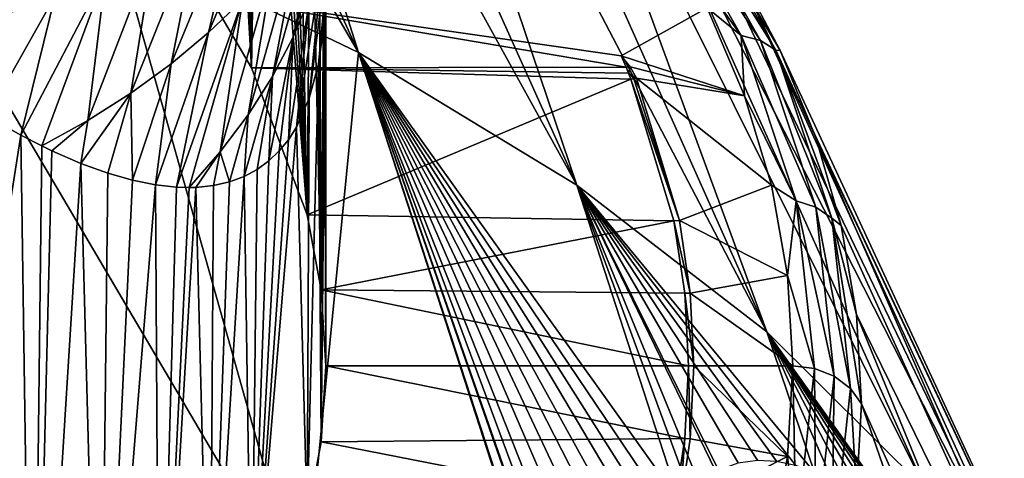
# Model space of a CAD drawing. Header units: metres. Extents: x -109 to 109, y -67 to 73.
# Tile 71 of 253: x -66.07 to -59.41, y -19.22 to -16.25. Entities that reach past the tile are written whole.
import ezdxf

# ---------------------------------------------------------------- set-up
doc = ezdxf.new("R2010")
doc.units = ezdxf.units.M
doc.layers.add('solid_508035_K244200000C76', color=7, linetype='CONTINUOUS')

msp = doc.modelspace()

# ---------------------------------------------------------------- linework, layer by layer
at = {"layer": 'solid_508035_K244200000C76'}
for points in [[(-63.781166, -16.472605, 27.991718), (-65.86718, -11.897824, 23.132061), (-66.682922, -11.513837, 23.680452)], [(-65.432236, -15.677966, 29.126581), (-63.781166, -16.472605, 27.991718), (-66.682922, -11.513837, 23.680452)], [(-63.781166, -16.472605, 27.991718), (-65.096977, -12.311589, 22.541143), (-65.86718, -11.897824, 23.132061)], [(-62.302097, -17.371813, 26.707516), (-64.375603, -12.753361, 21.910229), (-65.096977, -12.311589, 22.541143)], [(-63.781166, -16.472605, 27.991718), (-62.302097, -17.371813, 26.707516), (-65.096977, -12.311589, 22.541143)], [(-64.740295, -12.51162, 13.931083), (-64.786804, -16.092815, 16.593321), (-64.505356, -16.577337, 15.90135)], [(-64.633606, -12.837633, 13.783302), (-64.740295, -12.51162, 13.931083), (-64.505356, -16.577337, 15.90135)], [(-62.302097, -17.371813, 26.707516), (-63.70615, -13.221249, 21.242016), (-64.375603, -12.753361, 21.910229)], [(-64.537231, -13.146576, 13.629297), (-64.633606, -12.837633, 13.783302), (-64.505356, -16.577337, 15.90135)], [(-64.450706, -13.439142, 13.47007), (-64.537231, -13.146576, 13.629297), (-64.505356, -16.577337, 15.90135)], [(-61.015034, -18.36343, 25.291342), (-63.091476, -13.713248, 20.539368), (-63.70615, -13.221249, 21.242016)], [(-62.302097, -17.371813, 26.707516), (-61.015034, -18.36343, 25.291342), (-63.70615, -13.221249, 21.242016)], [(-64.450706, -13.439142, 13.47007), (-64.505356, -16.577337, 15.90135), (-64.128433, -17.571539, 14.481483)], [(-64.373451, -13.715934, 13.305939), (-64.450706, -13.439142, 13.47007), (-64.128433, -17.571539, 14.481483)], [(-64.304893, -13.977985, 13.137255), (-64.373451, -13.715934, 13.305939), (-64.128433, -17.571539, 14.481483)], [(-61.015034, -18.36343, 25.291342), (-62.534222, -14.227253, 19.805292), (-63.091476, -13.713248, 20.539368)], [(-64.244377, -14.22667, 12.96384), (-64.304893, -13.977985, 13.137255), (-64.128433, -17.571539, 14.481483)], [(-64.191429, -14.462603, 12.785702), (-64.244377, -14.22667, 12.96384), (-64.128433, -17.571539, 14.481483)], [(-59.937374, -19.434044, 23.762344), (-62.03677, -14.761062, 19.042934), (-62.534222, -14.227253, 19.805292)], [(-61.015034, -18.36343, 25.291342), (-59.937374, -19.434044, 23.762344), (-62.534222, -14.227253, 19.805292)], [(-64.106293, -14.90142, 12.41414), (-64.191429, -14.462603, 12.785702), (-64.128433, -17.571539, 14.481483)], [(-59.083694, -20.56918, 22.141205), (-61.601254, -15.312389, 18.255558), (-62.03677, -14.761062, 19.042934)], [(-59.937374, -19.434044, 23.762344), (-59.083694, -20.56918, 22.141205), (-62.03677, -14.761062, 19.042934)], [(-64.106293, -14.90142, 12.41414), (-64.128433, -17.571539, 14.481483), (-64.03331, -18.080601, 13.754468)], [(-64.046967, -15.300936, 12.021119), (-64.106293, -14.90142, 12.41414), (-64.03331, -18.080601, 13.754468)], [(-64.150192, -20.225437, 34.253048), (-65.432236, -15.677966, 29.126581), (-67.232979, -14.998641, 30.096756)], [(-66.211998, -19.444401, 35.368484), (-64.150192, -20.225437, 34.253048), (-67.232979, -14.998641, 30.096756)], [(-64.795547, -16.337908, 5.799562), (-64.571953, -15.392055, 5.056199), (-64.30854, -15.185707, 5.510262)], [(-64.564987, -16.115166, 6.263681), (-64.795547, -16.337908, 5.799562), (-64.30854, -15.185707, 5.510262)], [(-64.223396, -16.367937, 8.314189), (-64.01593, -15.394273, 7.583191), (-63.883392, -15.141768, 7.999205)], [(-64.10865, -16.095192, 8.761262), (-64.223396, -16.367937, 8.314189), (-63.883392, -15.141768, 7.999205)], [(-66.574562, -16.345388, 2.15325), (-66.361649, -15.318947, 1.533213), (-65.967957, -15.221771, 1.999898)], [(-66.197151, -16.223743, 2.652835), (-66.574562, -16.345388, 2.15325), (-65.967957, -15.221771, 1.999898)], [(-63.916683, -15.249352, 10.054498), (-64.01445, -16.289932, 10.705902), (-64.051468, -16.552593, 10.220073)], [(-63.916683, -15.249352, 10.054498), (-64.051468, -16.552593, 10.220073), (-63.955151, -15.535509, 9.629841)], [(-63.916683, -15.249352, 10.054498), (-64.001411, -15.99382, 11.167706), (-64.01445, -16.289932, 10.705902)], [(-64.012215, -15.664371, 11.605962), (-64.046967, -15.300936, 12.021119), (-64.03331, -18.080601, 13.754468)], [(-61.801472, -15.274778, 17.799885), (-61.187988, -16.35775, 16.253242), (-61.743416, -15.584434, 17.319365)], [(-61.058388, -16.391119, 16.31723), (-61.187988, -16.35775, 16.253242), (-61.801472, -15.274778, 17.799885)], [(-61.677063, -15.298983, 17.876965), (-61.058388, -16.391119, 16.31723), (-61.801472, -15.274778, 17.799885)], [(-60.95269, -16.457859, 16.397091), (-61.058388, -16.391119, 16.31723), (-61.677063, -15.298983, 17.876965)], [(-61.5756, -15.358246, 17.967503), (-60.95269, -16.457859, 16.397091), (-61.677063, -15.298983, 17.876965)], [(-59.083694, -20.56918, 22.141205), (-61.229534, -15.878874, 17.446533), (-61.601254, -15.312389, 18.255558)], [(-65.048012, -16.549324, 5.32443), (-64.857735, -15.586287, 4.591821), (-64.571953, -15.392055, 5.056199)], [(-64.795547, -16.337908, 5.799562), (-65.048012, -16.549324, 5.32443), (-64.571953, -15.392055, 5.056199)], [(-64.36322, -16.634851, 7.85628), (-64.174149, -15.641649, 7.15586), (-64.01593, -15.394273, 7.583191)], [(-64.223396, -16.367937, 8.314189), (-64.36322, -16.634851, 7.85628), (-64.01593, -15.394273, 7.583191)], [(-61.5756, -15.358246, 17.967503), (-61.229534, -15.878874, 17.446533), (-60.923206, -16.45809, 16.619326)], [(-61.5756, -15.358246, 17.967503), (-60.923206, -16.45809, 16.619326), (-60.95269, -16.457859, 16.397091)], [(-63.955151, -15.535509, 9.629841), (-64.051468, -16.552593, 10.220073), (-64.113113, -16.782045, 9.707873)], [(-63.955151, -15.535509, 9.629841), (-64.113113, -16.782045, 9.707873), (-64.019241, -15.817592, 9.199242)], [(-65.321175, -16.748186, 4.839194), (-65.164505, -15.767326, 4.118195), (-64.857735, -15.586287, 4.591821)], [(-65.048012, -16.549324, 5.32443), (-65.321175, -16.748186, 4.839194), (-64.857735, -15.586287, 4.591821)], [(-61.187988, -16.35775, 16.253242), (-61.419468, -16.169449, 16.483875), (-61.743416, -15.584434, 17.319365)], [(-64.527756, -16.894714, 7.38619), (-64.357483, -15.882521, 6.716045), (-64.174149, -15.641649, 7.15586)], [(-64.36322, -16.634851, 7.85628), (-64.527756, -16.894714, 7.38619), (-64.174149, -15.641649, 7.15586)], [(-64.012215, -15.664371, 11.605962), (-64.03331, -18.080601, 13.754468), (-64.001396, -18.594736, 13.020206)], [(-64.001411, -15.99382, 11.167706), (-64.012215, -15.664371, 11.605962), (-64.001396, -18.594736, 13.020206)], [(-64.150192, -20.225437, 34.253048), (-63.781166, -16.472605, 27.991718), (-65.432236, -15.677966, 29.126581)], [(-65.613823, -16.933489, 4.344911), (-65.490868, -15.934319, 3.636411), (-65.164505, -15.767326, 4.118195)], [(-65.321175, -16.748186, 4.839194), (-65.613823, -16.933489, 4.344911), (-65.164505, -15.767326, 4.118195)], [(-64.019241, -15.817592, 9.199242), (-64.113113, -16.782045, 9.707873), (-64.200844, -16.978065, 9.164923)], [(-64.019241, -15.817592, 9.199242), (-64.200844, -16.978065, 9.164923), (-64.10865, -16.095192, 8.761262)], [(-65.490868, -15.934319, 3.636411), (-65.923981, -17.105452, 3.844893), (-66.067886, -17.031551, 3.520267)], [(-65.490868, -15.934319, 3.636411), (-66.067886, -17.031551, 3.520267), (-65.83551, -16.086617, 3.147593)], [(-65.613823, -16.933489, 4.344911), (-65.923981, -17.105452, 3.844893), (-65.490868, -15.934319, 3.636411)], [(-64.716385, -17.14596, 6.903204), (-64.564987, -16.115166, 6.263681), (-64.357483, -15.882521, 6.716045)], [(-64.527756, -16.894714, 7.38619), (-64.716385, -17.14596, 6.903204), (-64.357483, -15.882521, 6.716045)], [(-58.465546, -21.753483, 20.449842), (-60.923206, -16.45809, 16.619326), (-61.229534, -15.878874, 17.446533)], [(-59.083694, -20.56918, 22.141205), (-58.465546, -21.753483, 20.449842), (-61.229534, -15.878874, 17.446533)], [(-64.001411, -15.99382, 11.167706), (-64.001396, -18.594736, 13.020206), (-64.033302, -19.108871, 12.285945)], [(-64.01445, -16.289932, 10.705902), (-64.001411, -15.99382, 11.167706), (-64.033302, -19.108871, 12.285945)], [(-65.83551, -16.086617, 3.147593), (-66.067886, -17.031551, 3.520267), (-66.294861, -16.902872, 3.024082)], [(-65.83551, -16.086617, 3.147593), (-66.294861, -16.902872, 3.024082), (-66.197151, -16.223743, 2.652835)], [(-64.564987, -16.115166, 6.263681), (-64.927719, -17.387617, 6.409747), (-65.011856, -17.385357, 6.162916)], [(-64.564987, -16.115166, 6.263681), (-65.011856, -17.385357, 6.162916), (-64.795547, -16.337908, 5.799562)], [(-64.716385, -17.14596, 6.903204), (-64.927719, -17.387617, 6.409747), (-64.564987, -16.115166, 6.263681)], [(-61.967354, -16.57317, 15.907303), (-64.505356, -16.577337, 15.90135), (-64.786804, -16.092815, 16.593321)], [(-62.000622, -16.496065, 16.01742), (-64.786804, -16.092815, 16.593321), (-61.419468, -16.169449, 16.483875)], [(-62.000622, -16.496065, 16.01742), (-61.967354, -16.57317, 15.907303), (-64.786804, -16.092815, 16.593321)], [(-64.10865, -16.095192, 8.761262), (-64.200844, -16.978065, 9.164923), (-64.255226, -17.06332, 8.880274)], [(-64.10865, -16.095192, 8.761262), (-64.255226, -17.06332, 8.880274), (-64.223396, -16.367937, 8.314189)], [(-62.000622, -16.496065, 16.01742), (-61.419468, -16.169449, 16.483875), (-61.165909, -16.765821, 15.632169)], [(-61.187988, -16.35775, 16.253242), (-61.165909, -16.765821, 15.632169), (-61.419468, -16.169449, 16.483875)], [(-64.051468, -16.552593, 10.220073), (-64.01445, -16.289932, 10.705902), (-64.033302, -19.108871, 12.285945)], [(-64.795547, -16.337908, 5.799562), (-65.011856, -17.385357, 6.162916), (-65.154495, -17.369572, 5.761067)], [(-64.795547, -16.337908, 5.799562), (-65.154495, -17.369572, 5.761067), (-65.048012, -16.549324, 5.32443)], [(-64.223396, -16.367937, 8.314189), (-64.317291, -17.139593, 8.584949), (-64.38752, -17.206675, 8.278384)], [(-64.223396, -16.367937, 8.314189), (-64.38752, -17.206675, 8.278384), (-64.36322, -16.634851, 7.85628)], [(-64.223396, -16.367937, 8.314189), (-64.255226, -17.06332, 8.880274), (-64.317291, -17.139593, 8.584949)], [(-61.187988, -16.35775, 16.253242), (-60.815987, -17.476284, 14.655809), (-61.165909, -16.765821, 15.632169)], [(-60.683239, -17.519121, 14.706277), (-60.815987, -17.476284, 14.655809), (-61.187988, -16.35775, 16.253242)], [(-61.058388, -16.391119, 16.31723), (-60.683239, -17.519121, 14.706277), (-61.187988, -16.35775, 16.253242)], [(-60.57497, -17.593582, 14.775112), (-60.683239, -17.519121, 14.706277), (-61.058388, -16.391119, 16.31723)], [(-60.95269, -16.457859, 16.397091), (-60.57497, -17.593582, 14.775112), (-61.058388, -16.391119, 16.31723)], [(-60.95269, -16.457859, 16.397091), (-60.923206, -16.45809, 16.619326), (-60.683578, -17.047558, 15.777479)], [(-60.95269, -16.457859, 16.397091), (-60.683578, -17.047558, 15.777479), (-60.511681, -17.644754, 14.924596)], [(-60.95269, -16.457859, 16.397091), (-60.511681, -17.644754, 14.924596), (-60.57497, -17.593582, 14.775112)], [(-58.465546, -21.753483, 20.449842), (-60.683578, -17.047558, 15.777479), (-60.923206, -16.45809, 16.619326)], [(-64.150192, -20.225437, 34.253048), (-62.266899, -21.140944, 32.941422), (-63.781166, -16.472605, 27.991718)], [(-61.608295, -19.50868, 29.110029), (-62.302097, -17.371813, 26.707516), (-63.781166, -16.472605, 27.991718)], [(-61.675495, -19.58943, 29.394007), (-61.608295, -19.50868, 29.110029), (-63.781166, -16.472605, 27.991718)], [(-61.742859, -19.683329, 29.694742), (-61.675495, -19.58943, 29.394007), (-63.781166, -16.472605, 27.991718)], [(-61.810001, -19.792561, 30.014465), (-61.742859, -19.683329, 29.694742), (-63.781166, -16.472605, 27.991718)], [(-61.87701, -19.917986, 30.353992), (-61.810001, -19.792561, 30.014465), (-63.781166, -16.472605, 27.991718)], [(-61.943668, -20.061548, 30.715254), (-61.87701, -19.917986, 30.353992), (-63.781166, -16.472605, 27.991718)], [(-62.009693, -20.22538, 31.10022), (-61.943668, -20.061548, 30.715254), (-63.781166, -16.472605, 27.991718)], [(-62.075142, -20.410854, 31.510111), (-62.009693, -20.22538, 31.10022), (-63.781166, -16.472605, 27.991718)], [(-62.139359, -20.621655, 31.948362), (-62.075142, -20.410854, 31.510111), (-63.781166, -16.472605, 27.991718)], [(-62.181732, -20.776508, 32.256443), (-62.139359, -20.621655, 31.948362), (-63.781166, -16.472605, 27.991718)], [(-62.219063, -20.927284, 32.545792), (-62.181732, -20.776508, 32.256443), (-63.781166, -16.472605, 27.991718)], [(-62.22319, -20.944981, 32.57909), (-62.219063, -20.927284, 32.545792), (-63.781166, -16.472605, 27.991718)], [(-62.263954, -21.127172, 32.916351), (-62.22319, -20.944981, 32.57909), (-63.781166, -16.472605, 27.991718)], [(-62.266899, -21.140944, 32.941422), (-62.263954, -21.127172, 32.916351), (-63.781166, -16.472605, 27.991718)], [(-61.93996, -16.569714, 15.912238), (-62.000622, -16.496065, 16.01742), (-61.165909, -16.765821, 15.632169)], [(-61.93996, -16.569714, 15.912238), (-61.967354, -16.57317, 15.907303), (-62.000622, -16.496065, 16.01742)], [(-65.048012, -16.549324, 5.32443), (-65.309647, -17.338202, 5.344291), (-65.321175, -16.748186, 4.839194)], [(-65.048012, -16.549324, 5.32443), (-65.154495, -17.369572, 5.761067), (-65.309647, -17.338202, 5.344291)], [(-61.967354, -16.57317, 15.907303), (-61.950932, -16.612387, 15.851295), (-64.505356, -16.577337, 15.90135)], [(-61.934616, -16.652243, 15.794375), (-64.128433, -17.571539, 14.481483), (-64.505356, -16.577337, 15.90135)], [(-61.950932, -16.612387, 15.851295), (-61.934616, -16.652243, 15.794375), (-64.505356, -16.577337, 15.90135)], [(-64.051468, -16.552593, 10.220073), (-64.033302, -19.108871, 12.285945), (-64.128426, -19.617937, 11.558925)], [(-64.113113, -16.782045, 9.707873), (-64.051468, -16.552593, 10.220073), (-64.128426, -19.617937, 11.558925)], [(-61.93996, -16.569714, 15.912238), (-61.950932, -16.612387, 15.851295), (-61.967354, -16.57317, 15.907303)], [(-61.898167, -16.647381, 15.801317), (-61.950932, -16.612387, 15.851295), (-61.93996, -16.569714, 15.912238)], [(-61.898167, -16.647381, 15.801317), (-61.93996, -16.569714, 15.912238), (-61.165909, -16.765821, 15.632169)], [(-64.36322, -16.634851, 7.85628), (-64.466599, -17.264494, 7.95933), (-64.555008, -17.312132, 7.62729)], [(-64.36322, -16.634851, 7.85628), (-64.555008, -17.312132, 7.62729), (-64.527756, -16.894714, 7.38619)], [(-64.36322, -16.634851, 7.85628), (-64.38752, -17.206675, 8.278384), (-64.466599, -17.264494, 7.95933)], [(-61.934616, -16.652243, 15.794375), (-61.644398, -17.612844, 14.422493), (-64.128433, -17.571539, 14.481483)], [(-61.916405, -16.650101, 15.798045), (-61.934616, -16.652243, 15.794375), (-61.950932, -16.612387, 15.851295)], [(-61.916405, -16.650101, 15.798045), (-61.950932, -16.612387, 15.851295), (-61.898167, -16.647381, 15.801317)], [(-61.916405, -16.650101, 15.798045), (-61.607224, -17.610376, 14.426019), (-61.934616, -16.652243, 15.794375)], [(-61.607224, -17.610376, 14.426019), (-61.644398, -17.612844, 14.422493), (-61.934616, -16.652243, 15.794375)], [(-61.916405, -16.650101, 15.798045), (-61.898167, -16.647381, 15.801317), (-61.607224, -17.610376, 14.426019)], [(-61.898167, -16.647381, 15.801317), (-61.165909, -16.765821, 15.632169), (-60.983955, -17.370716, 14.768289)], [(-61.607224, -17.610376, 14.426019), (-61.898167, -16.647381, 15.801317), (-60.983955, -17.370716, 14.768289)], [(-65.321175, -16.748186, 4.839194), (-65.477959, -17.290028, 4.912082), (-65.660027, -17.223633, 4.464078)], [(-65.321175, -16.748186, 4.839194), (-65.660027, -17.223633, 4.464078), (-65.613823, -16.933489, 4.344911)], [(-65.321175, -16.748186, 4.839194), (-65.309647, -17.338202, 5.344291), (-65.477959, -17.290028, 4.912082)], [(-64.200844, -16.978065, 9.164923), (-64.113113, -16.782045, 9.707873), (-64.128426, -19.617937, 11.558925)], [(-60.815987, -17.476284, 14.655809), (-60.983955, -17.370716, 14.768289), (-61.165909, -16.765821, 15.632169)], [(-66.294861, -16.902872, 3.024082), (-66.067886, -17.031551, 3.520267), (-67.051865, -23.28894, 6.316189)], [(-65.613823, -16.933489, 4.344911), (-65.856438, -17.138039, 4.000329), (-65.923981, -17.105452, 3.844893)], [(-65.613823, -16.933489, 4.344911), (-65.660027, -17.223633, 4.464078), (-65.856438, -17.138039, 4.000329)], [(-64.527756, -16.894714, 7.38619), (-64.653236, -17.348991, 7.281988), (-64.716385, -17.14596, 6.903204)], [(-64.527756, -16.894714, 7.38619), (-64.555008, -17.312132, 7.62729), (-64.653236, -17.348991, 7.281988)], [(-64.200844, -16.978065, 9.164923), (-64.128426, -19.617937, 11.558925), (-64.505356, -20.61215, 10.13904)], [(-64.255226, -17.06332, 8.880274), (-64.200844, -16.978065, 9.164923), (-64.505356, -20.61215, 10.13904)], [(-66.067886, -17.031551, 3.520267), (-65.98703, -22.472681, 7.481927), (-67.051865, -23.28894, 6.316189)], [(-66.067886, -17.031551, 3.520267), (-65.923981, -17.105452, 3.844893), (-65.98703, -22.472681, 7.481927)], [(-64.317291, -17.139593, 8.584949), (-64.255226, -17.06332, 8.880274), (-64.505356, -20.61215, 10.13904)], [(-58.091278, -22.970942, 18.711132), (-60.511681, -17.644754, 14.924596), (-60.683578, -17.047558, 15.777479)], [(-58.465546, -21.753483, 20.449842), (-58.091278, -22.970942, 18.711132), (-60.683578, -17.047558, 15.777479)], [(-65.923981, -17.105452, 3.844893), (-65.856438, -17.138039, 4.000329), (-65.98703, -22.472681, 7.481927)], [(-65.856438, -17.138039, 4.000329), (-65.660027, -17.223633, 4.464078), (-65.98703, -22.472681, 7.481927)], [(-64.716385, -17.14596, 6.903204), (-64.881157, -17.386395, 6.54997), (-64.927719, -17.387617, 6.409747)], [(-64.716385, -17.14596, 6.903204), (-64.761787, -17.374002, 6.922943), (-64.881157, -17.386395, 6.54997)], [(-64.716385, -17.14596, 6.903204), (-64.653236, -17.348991, 7.281988), (-64.761787, -17.374002, 6.922943)], [(-64.38752, -17.206675, 8.278384), (-64.317291, -17.139593, 8.584949), (-64.505356, -20.61215, 10.13904)], [(-65.660027, -17.223633, 4.464078), (-65.531059, -22.031477, 8.112032), (-65.98703, -22.472681, 7.481927)], [(-65.660027, -17.223633, 4.464078), (-65.477959, -17.290028, 4.912082), (-65.531059, -22.031477, 8.112032)], [(-64.555008, -17.312132, 7.62729), (-64.466599, -17.264494, 7.95933), (-64.505356, -20.61215, 10.13904)], [(-64.466599, -17.264494, 7.95933), (-64.38752, -17.206675, 8.278384), (-64.505356, -20.61215, 10.13904)], [(-65.477959, -17.290028, 4.912082), (-65.309647, -17.338202, 5.344291), (-65.531059, -22.031477, 8.112032)], [(-64.555008, -17.312132, 7.62729), (-64.505356, -20.61215, 10.13904), (-64.786797, -21.096676, 9.447065)], [(-64.653236, -17.348991, 7.281988), (-64.555008, -17.312132, 7.62729), (-64.786797, -21.096676, 9.447065)], [(-65.309647, -17.338202, 5.344291), (-65.154495, -17.369572, 5.761067), (-65.531059, -22.031477, 8.112032)], [(-65.154495, -17.369572, 5.761067), (-65.129646, -21.57131, 8.769217), (-65.531059, -22.031477, 8.112032)], [(-65.154495, -17.369572, 5.761067), (-65.011856, -17.385357, 6.162916), (-65.129646, -21.57131, 8.769217)], [(-65.011856, -17.385357, 6.162916), (-64.927719, -17.387617, 6.409747), (-65.129646, -21.57131, 8.769217)], [(-64.881157, -17.386395, 6.54997), (-64.786797, -21.096676, 9.447065), (-65.129646, -21.57131, 8.769217)], [(-64.927719, -17.387617, 6.409747), (-64.881157, -17.386395, 6.54997), (-65.129646, -21.57131, 8.769217)], [(-64.881157, -17.386395, 6.54997), (-64.761787, -17.374002, 6.922943), (-64.786797, -21.096676, 9.447065)], [(-64.761787, -17.374002, 6.922943), (-64.653236, -17.348991, 7.281988), (-64.786797, -21.096676, 9.447065)], [(-60.692272, -19.315598, 26.396013), (-61.015034, -18.36343, 25.291342), (-62.302097, -17.371813, 26.707516)], [(-60.820343, -19.267138, 26.678934), (-60.692272, -19.315598, 26.396013), (-62.302097, -17.371813, 26.707516)], [(-60.948971, -19.238449, 26.988651), (-60.820343, -19.267138, 26.678934), (-62.302097, -17.371813, 26.707516)], [(-61.078449, -19.232231, 27.329628), (-60.948971, -19.238449, 26.988651), (-62.302097, -17.371813, 26.707516)], [(-61.209061, -19.251415, 27.706125), (-61.078449, -19.232231, 27.329628), (-62.302097, -17.371813, 26.707516)], [(-61.341022, -19.300087, 28.123846), (-61.209061, -19.251415, 27.706125), (-62.302097, -17.371813, 26.707516)], [(-61.359936, -19.309711, 28.187084), (-61.341022, -19.300087, 28.123846), (-62.302097, -17.371813, 26.707516)], [(-61.474155, -19.383686, 28.589312), (-61.359936, -19.309711, 28.187084), (-62.302097, -17.371813, 26.707516)], [(-61.541103, -19.440622, 28.842348), (-61.474155, -19.383686, 28.589312), (-62.302097, -17.371813, 26.707516)], [(-61.608295, -19.50868, 29.110029), (-61.541103, -19.440622, 28.842348), (-62.302097, -17.371813, 26.707516)], [(-61.607224, -17.610376, 14.426019), (-60.983955, -17.370716, 14.768289), (-60.874435, -17.981434, 13.896092)], [(-60.815987, -17.476284, 14.655809), (-60.874435, -17.981434, 13.896092), (-60.983955, -17.370716, 14.768289)], [(-60.815987, -17.476284, 14.655809), (-60.69133, -18.612741, 13.032782), (-60.874435, -17.981434, 13.896092)], [(-60.557526, -18.665197, 13.069511), (-60.69133, -18.612741, 13.032782), (-60.815987, -17.476284, 14.655809)], [(-60.683239, -17.519121, 14.706277), (-60.557526, -18.665197, 13.069511), (-60.815987, -17.476284, 14.655809)], [(-60.448399, -18.747501, 13.127142), (-60.557526, -18.665197, 13.069511), (-60.683239, -17.519121, 14.706277)], [(-60.57497, -17.593582, 14.775112), (-60.448399, -18.747501, 13.127142), (-60.683239, -17.519121, 14.706277)], [(-61.644398, -17.612844, 14.422493), (-64.03331, -18.080601, 13.754468), (-64.128433, -17.571539, 14.481483)], [(-60.57497, -17.593582, 14.775112), (-60.511681, -17.644754, 14.924596), (-60.408245, -18.247118, 14.064329)], [(-60.57497, -17.593582, 14.775112), (-60.408245, -18.247118, 14.064329), (-60.373718, -18.852074, 13.200364)], [(-60.57497, -17.593582, 14.775112), (-60.373718, -18.852074, 13.200364), (-60.448399, -18.747501, 13.127142)], [(-61.644398, -17.612844, 14.422493), (-61.570736, -18.102451, 13.723263), (-64.03331, -18.080601, 13.754468)], [(-61.533379, -18.101198, 13.725053), (-61.644398, -17.612844, 14.422493), (-61.607224, -17.610376, 14.426019)], [(-61.533379, -18.101198, 13.725053), (-61.570736, -18.102451, 13.723263), (-61.644398, -17.612844, 14.422493)], [(-61.533379, -18.101198, 13.725053), (-61.607224, -17.610376, 14.426019), (-60.874435, -17.981434, 13.896092)], [(-58.091278, -22.970942, 18.711132), (-60.408245, -18.247118, 14.064329), (-60.511681, -17.644754, 14.924596)], [(-61.533379, -18.101198, 13.725053), (-60.874435, -17.981434, 13.896092), (-60.837887, -18.594751, 13.020185)], [(-60.69133, -18.612741, 13.032782), (-60.837887, -18.594751, 13.020185), (-60.874435, -17.981434, 13.896092)], [(-61.546082, -18.594751, 13.020185), (-64.001396, -18.594736, 13.020206), (-64.03331, -18.080601, 13.754468)], [(-61.570736, -18.102451, 13.723263), (-61.546082, -18.594751, 13.020185), (-64.03331, -18.080601, 13.754468)], [(-61.508659, -18.59473, 13.020216), (-61.570736, -18.102451, 13.723263), (-61.533379, -18.101198, 13.725053)], [(-61.508659, -18.59473, 13.020216), (-61.546082, -18.594751, 13.020185), (-61.570736, -18.102451, 13.723263)], [(-61.508659, -18.59473, 13.020216), (-61.533379, -18.101198, 13.725053), (-60.837887, -18.594751, 13.020185)], [(-57.965958, -24.20509, 16.948586), (-60.373718, -18.852074, 13.200364), (-60.408245, -18.247118, 14.064329)], [(-58.091278, -22.970942, 18.711132), (-57.965958, -24.20509, 16.948586), (-60.408245, -18.247118, 14.064329)], [(-59.618004, -20.322437, 24.794203), (-59.937374, -19.434044, 23.762344), (-61.015034, -18.36343, 25.291342)], [(-59.764511, -20.132866, 24.945457), (-59.618004, -20.322437, 24.794203), (-61.015034, -18.36343, 25.291342)], [(-59.905621, -19.964096, 25.109035), (-59.764511, -20.132866, 24.945457), (-61.015034, -18.36343, 25.291342)], [(-60.042473, -19.81398, 25.284975), (-59.905621, -19.964096, 25.109035), (-61.015034, -18.36343, 25.291342)], [(-60.175941, -19.681292, 25.474125), (-60.042473, -19.81398, 25.284975), (-61.015034, -18.36343, 25.291342)], [(-60.306805, -19.565477, 25.678148), (-60.175941, -19.681292, 25.474125), (-61.015034, -18.36343, 25.291342)], [(-60.436108, -19.465641, 25.898369), (-60.306805, -19.565477, 25.678148), (-61.015034, -18.36343, 25.291342)], [(-60.564415, -19.382071, 26.136751), (-60.436108, -19.465641, 25.898369), (-61.015034, -18.36343, 25.291342)], [(-60.692272, -19.315598, 26.396013), (-60.564415, -19.382071, 26.136751), (-61.015034, -18.36343, 25.291342)], [(-61.570736, -19.087051, 12.317107), (-64.033302, -19.108871, 12.285945), (-64.001396, -18.594736, 13.020206)], [(-61.546082, -18.594751, 13.020185), (-61.570736, -19.087051, 12.317107), (-64.001396, -18.594736, 13.020206)], [(-61.533375, -19.088264, 12.315375), (-61.570736, -19.087051, 12.317107), (-61.546082, -18.594751, 13.020185)], [(-61.533375, -19.088264, 12.315375), (-61.546082, -18.594751, 13.020185), (-61.508659, -18.59473, 13.020216)], [(-61.533375, -19.088264, 12.315375), (-61.508659, -18.59473, 13.020216), (-60.874435, -19.208065, 12.144282)], [(-61.508659, -18.59473, 13.020216), (-60.837887, -18.594751, 13.020185), (-60.874435, -19.208065, 12.144282)], [(-60.815987, -19.749197, 11.409753), (-60.874435, -19.208065, 12.144282), (-60.837887, -18.594751, 13.020185)], [(-60.815987, -19.749197, 11.409753), (-60.837887, -18.594751, 13.020185), (-60.69133, -18.612741, 13.032782)], [(-60.683239, -19.811272, 11.432746), (-60.815987, -19.749197, 11.409753), (-60.69133, -18.612741, 13.032782)], [(-60.683239, -19.811272, 11.432746), (-60.69133, -18.612741, 13.032782), (-60.557526, -18.665197, 13.069511)], [(-60.57497, -19.901423, 11.479173), (-60.683239, -19.811272, 11.432746), (-60.557526, -18.665197, 13.069511)], [(-60.57497, -19.901423, 11.479173), (-60.557526, -18.665197, 13.069511), (-60.448399, -18.747501, 13.127142)], [(-60.57497, -19.901423, 11.479173), (-60.448399, -18.747501, 13.127142), (-60.408245, -19.457029, 12.336399)], [(-60.448399, -18.747501, 13.127142), (-60.373718, -18.852074, 13.200364), (-60.408245, -19.457029, 12.336399)], [(-58.091278, -25.439238, 15.18604), (-60.408245, -19.457029, 12.336399), (-60.373718, -18.852074, 13.200364)], [(-58.091278, -25.439238, 15.18604), (-60.373718, -18.852074, 13.200364), (-57.965958, -24.20509, 16.948586)], [(-61.644398, -19.576658, 11.617877), (-64.128426, -19.617937, 11.558925), (-64.033302, -19.108871, 12.285945)], [(-61.570736, -19.087051, 12.317107), (-61.644398, -19.576658, 11.617877), (-64.033302, -19.108871, 12.285945)], [(-61.607216, -19.579094, 11.614397), (-61.644398, -19.576658, 11.617877), (-61.570736, -19.087051, 12.317107)], [(-61.607216, -19.579094, 11.614397), (-61.570736, -19.087051, 12.317107), (-61.533375, -19.088264, 12.315375)], [(-61.607216, -19.579094, 11.614397), (-61.533375, -19.088264, 12.315375), (-60.874435, -19.208065, 12.144282)], [(-61.607216, -19.579094, 11.614397), (-60.874435, -19.208065, 12.144282), (-60.983955, -19.818783, 11.272087)], [(-60.815987, -19.749197, 11.409753), (-60.983955, -19.818783, 11.272087), (-60.874435, -19.208065, 12.144282)]]:
    msp.add_3dface(points, dxfattribs=at)

doc.saveas('drawing.dxf')
